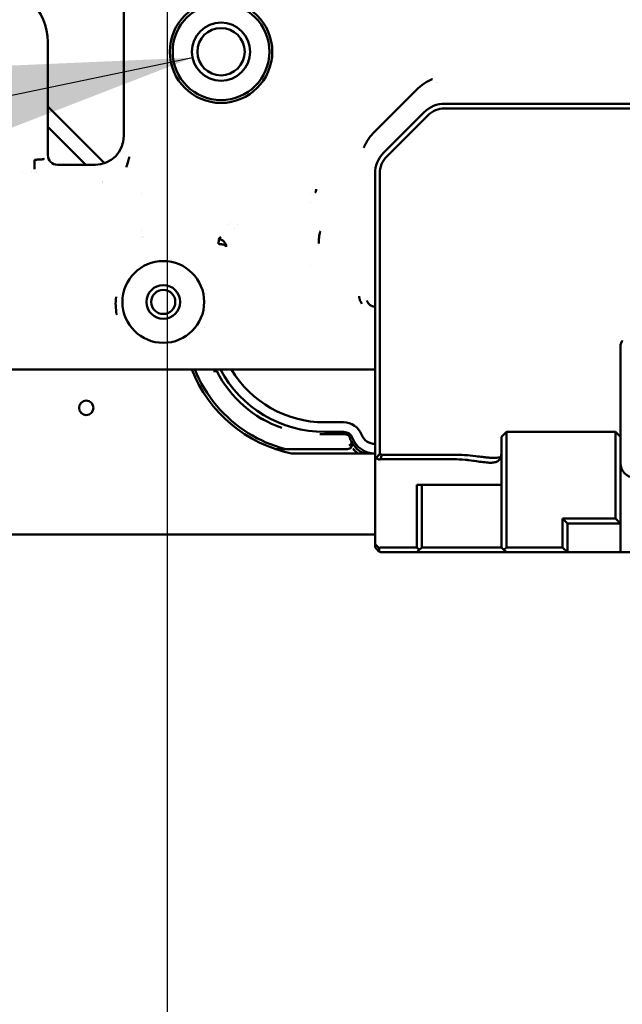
# Model space of a CAD drawing. Header units: millimetres. Extents: x 0 to 14369, y -869 to 2970.
# Tile 98 of 256: x 943 to 1006, y 1587 to 1689. Entities that reach past the tile are written whole.
import ezdxf

# ---------------------------------------------------------------- set-up
doc = ezdxf.new("R2010")
doc.units = ezdxf.units.MM
doc.header["$LTSCALE"] = 10
for name, color, linetype, lineweight in [('Bemaßung (ISO)', 7, 'Continuous', 25), ('Sichtbar (ISO)', 7, 'Continuous', 50), ('Symbol (ISO)', 7, 'Continuous', 25)]:
    doc.layers.add(name, color=color, linetype=linetype, lineweight=lineweight)
doc.styles.add('Notiztext (DIN)', font='isocpeur.ttf')
doc.dimstyles.new('Standard (DIN)', dxfattribs={"dimscale": 10, "dimtxt": 3.5, "dimasz": 2.5, "dimexe": 3.175, "dimexo": 0.8, "dimgap": 0.8, "dimtad": 1, "dimrnd": 1e-08, "dimzin": 0, "dimtxsty": 'Notiztext (DIN)', "dimcen": 0.09, "dimdle": 10, "dimclrd": 256, "dimclre": 256, "dimclrt": 256, "dimadec": 0, "dimazin": 0, "dimtfac": 1, "dimtmove": 0, "dimatfit": 3, "dimfxl": 1, "dimtolj": 1, "dimtzin": 0, "dimlwd": -1, "dimlwe": -1, "dimarcsym": 0})
doc.dimstyles.new('Standard (DIN)$7', dxfattribs={"dimscale": 10, "dimtxt": 3.5, "dimasz": 2.5, "dimexe": 3.175, "dimexo": 0.8, "dimgap": 0.8, "dimtad": 1, "dimrnd": 1e-08, "dimzin": 0, "dimtxsty": 'Notiztext (DIN)', "dimcen": 0.09, "dimdle": 10, "dimclrd": 256, "dimclre": 256, "dimclrt": 256, "dimadec": 0, "dimazin": 0, "dimtfac": 1, "dimtmove": 0, "dimatfit": 3, "dimfxl": 1, "dimtolj": 1, "dimtzin": 0, "dimlwd": -1, "dimlwe": -1, "dimarcsym": 0})

# ---------------------------------------------------------------- blocks, each defined once
blk = doc.blocks.new('*D15')
at = {"layer": 'Bemaßung (ISO)', "transparency": 16777216}
for p, q in [((958.56, 1701.91), (958.56, 1514.84)), ((1311.75, 1698.59), (1311.75, 1514.84)), ((1286.75, 1546.59), (983.56, 1546.59))]:
    blk.add_line(p, q, dxfattribs=at)
for points in [[(983.56, 1550.76), (983.56, 1542.42), (958.56, 1546.59)], [(1286.75, 1550.76), (1286.75, 1542.42), (1311.75, 1546.59)]]:
    blk.add_solid(points, dxfattribs=at)
at = {"layer": 'Defpoints', "color": 0, "transparency": 16777216}
for p in [(958.56, 1709.91), (1311.75, 1706.59), (958.56, 1546.59)]:
    blk.add_point(p, dxfattribs=at)
at = {"layer": 'Bemaßung (ISO)', "transparency": 16777216, "insert": (1071.28, 1596.59), "char_height": 35, "attachment_point": 1, "style": 'Notiztext (DIN)'}
blk.add_mtext('\\A1;353,20', dxfattribs=at)

msp = doc.modelspace()

# ---------------------------------------------------------------- linework, layer by layer
at = {"layer": 'Sichtbar (ISO)'}
for p, q in [((954.054, 1693.809), (954.054, 1676.76)), ((946.155, 1674.761), (946.155, 1686.514)), ((986.545, 1682.264), (986.545, 1682.264)), ((986.655, 1682.302), (986.655, 1682.302)), ((980.071, 1677.162), (984.503, 1681.594)), ((952.048, 1673.932), (946.155, 1679.825)), ((952.048, 1673.932), (946.155, 1679.825)), ((1032.912, 1680.114), (987.397, 1680.114)), ((985.276, 1679.235), (981.033, 1674.993)), ((981.387, 1674.639), (985.63, 1678.882)), ((1032.912, 1679.614), (987.397, 1679.614)), ((946.155, 1677.703), (950.094, 1673.764)), ((950.094, 1673.764), (946.155, 1677.703)), ((980.136, 1676.463), (980.136, 1676.463)), ((980.223, 1676.574), (980.223, 1676.574)), ((944.787, 1673.295), (944.787, 1674.294)), ((951.058, 1673.764), (947.153, 1673.764)), ((943.542, 1673.027), (943.542, 1673.027)), ((944.445, 1673.027), (944.445, 1673.027)), ((980.155, 1672.871), (980.155, 1655.525)), ((980.655, 1672.871), (980.655, 1655.525)), ((955.857, 1670.782), (955.857, 1670.78)), ((973.453, 1670.78), (973.453, 1670.783)), ((973.453, 1669.826), (973.453, 1669.828)), ((964.87, 1667.568), (964.87, 1667.568)), ((965.174, 1667.788), (965.174, 1667.788)), ((965.915, 1667.547), (965.915, 1667.547)), ((955.857, 1666.91), (955.857, 1666.909)), ((955.857, 1666.215), (955.857, 1666.215)), ((956.016, 1666.23), (956.016, 1666.23)), ((956.133, 1666.291), (956.132, 1666.291)), ((964.03, 1665.531), (964.03, 1665.531)), ((964.645, 1665.497), (964.643, 1665.497)), ((973.453, 1663.325), (973.453, 1663.325)), ((980.155, 1655.239), (980.155, 1655.525)), ((980.155, 1655.239), (980.155, 1654.469)), ((980.655, 1654.952), (980.655, 1655.525)), ((980.155, 1654.469), (980.155, 1653.609)), ((980.655, 1654.952), (980.655, 1654.183)), ((980.655, 1654.183), (980.655, 1653.609)), ((1005.655, 1654.183), (1005.655, 1654.78)), ((1005.655, 1653.609), (1005.655, 1654.183)), ((980.155, 1653.609), (980.155, 1648.514)), ((980.655, 1653.609), (980.655, 1648.514)), ((1005.655, 1653.609), (1005.655, 1648.514)), ((922.368, 1652.514), (963.471, 1652.514)), ((963.378, 1652.314), (963.714, 1652.314)), ((963.714, 1652.314), (963.378, 1652.314)), ((964.3, 1652.514), (963.471, 1652.514)), ((964.364, 1652.514), (964.3, 1652.514)), ((964.364, 1652.514), (965.607, 1652.514)), ((973.695, 1652.514), (965.607, 1652.514)), ((973.695, 1652.514), (974.938, 1652.514)), ((974.938, 1652.514), (975.002, 1652.514)), ((975.831, 1652.514), (975.002, 1652.514)), ((975.831, 1652.514), (980.155, 1652.514)), ((980.155, 1648.514), (980.155, 1643.224)), ((980.655, 1648.514), (980.655, 1643.719)), ((1005.655, 1645.514), (1005.655, 1648.514)), ((974.905, 1647.014), (976.886, 1647.014)), ((974.905, 1646.014), (976.886, 1646.014)), ((993.305, 1645.514), (993.805, 1646.014)), ((993.805, 1646.014), (1005.155, 1646.014)), ((993.805, 1645.721), (993.805, 1646.014)), ((1005.155, 1646.014), (1005.655, 1645.514)), ((1005.155, 1646.014), (1005.155, 1645.721)), ((977.062, 1645.764), (974.405, 1645.764)), ((974.405, 1645.764), (977.062, 1645.764)), ((993.305, 1645.367), (993.305, 1645.514)), ((993.305, 1645.367), (993.305, 1639.953)), ((993.805, 1640.307), (993.805, 1645.721)), ((1005.155, 1645.721), (1005.155, 1640.307)), ((1005.655, 1645.514), (1005.655, 1645.367)), ((1005.655, 1639.953), (1005.655, 1645.367)), ((969.773, 1644.235), (970.843, 1644.235)), ((970.843, 1644.235), (969.773, 1644.235)), ((970.843, 1644.235), (977.287, 1644.235)), ((977.287, 1644.235), (970.843, 1644.235)), ((971.491, 1643.764), (980.155, 1643.764)), ((980.155, 1634.243), (980.155, 1643.224)), ((988.305, 1643.176), (980.779, 1643.176)), ((988.305, 1643.644), (980.862, 1643.644)), ((984.505, 1634.014), (984.505, 1640.514)), ((984.505, 1640.514), (988.305, 1640.514)), ((985.005, 1634.014), (985.005, 1640.514)), ((988.305, 1640.514), (993.305, 1640.514)), ((993.305, 1639.6), (993.305, 1639.953)), ((993.805, 1639.6), (993.805, 1640.307)), ((1005.155, 1640.307), (1005.155, 1639.6)), ((1005.655, 1639.953), (1005.655, 1639.6)), ((993.305, 1634.014), (993.305, 1639.6)), ((993.805, 1634.014), (993.805, 1639.6)), ((1005.155, 1639.6), (1005.155, 1637.014)), ((1005.655, 1639.6), (1005.655, 1636.514)), ((999.655, 1637.014), (1005.155, 1637.014)), ((1000.155, 1636.514), (999.655, 1637.014)), ((999.655, 1634.014), (999.655, 1637.014)), ((1005.155, 1637.014), (1005.655, 1636.514)), ((1000.155, 1636.514), (1005.655, 1636.514)), ((1000.155, 1633.514), (1000.155, 1636.514)), ((1005.655, 1636.514), (1005.655, 1633.514)), ((980.155, 1635.364), (883.855, 1635.364)), ((980.155, 1634.138), (980.155, 1634.243)), ((980.567, 1633.955), (980.243, 1634.28)), ((980.243, 1633.926), (980.567, 1633.602)), ((980.582, 1633.588), (980.582, 1633.94)), ((980.779, 1634.014), (984.505, 1634.014)), ((984.505, 1634.014), (984.755, 1633.764)), ((984.755, 1633.764), (984.505, 1633.514)), ((984.755, 1633.764), (985.005, 1634.014)), ((985.005, 1634.014), (993.305, 1634.014)), ((993.305, 1634.014), (993.555, 1633.764)), ((993.805, 1634.014), (993.555, 1633.764)), ((993.805, 1633.514), (993.555, 1633.764)), ((999.655, 1634.014), (993.805, 1634.014)), ((1000.155, 1633.514), (999.655, 1634.014)), ((980.779, 1633.514), (984.505, 1633.514)), ((984.505, 1633.514), (993.805, 1633.514)), ((1000.155, 1633.514), (993.805, 1633.514)), ((1005.655, 1633.514), (1000.155, 1633.514)), ((1014.655, 1633.514), (1005.655, 1633.514))]:
    msp.add_line(p, q, dxfattribs=at)
for centre, radius in [((964.155, 1685.514), 5.325), ((964.155, 1685.514), 5.025), ((964.155, 1685.514), 3.025), ((964.155, 1685.514), 2.458), ((958.155, 1659.514), 4.25), ((958.155, 1659.514), 1.75), ((958.155, 1659.514), 1.25), ((950.155, 1648.514), 0.75)]:
    msp.add_circle(centre, radius, dxfattribs=at)
for centre, radius, start, end in [((940.155, 1686.514), 6, 0, 90), ((987.397, 1677.114), 3, 90, 135), ((987.397, 1677.114), 2.5, 90, 135), ((983.155, 1672.871), 3, 135, 180), ((983.155, 1672.871), 2.5, 135, 180), ((958.155, 1659.514), 4.5, 170.49178, 170.52609), ((958.155, 1659.514), 4.5, 170.49178, 170.52609), ((958.155, 1659.514), 4.5, 9.47763, 9.50963), ((958.155, 1659.514), 4.5, 9.47763, 9.50963), ((978.088, 1659.018), 1, 63.37411, 63.37498), ((979.914, 1662.12), 2.6, 257.31893, 257.32821), ((974.405, 1657.764), 12, 184.45735, 184.46276), ((974.405, 1657.764), 12, 184.45735, 184.46276), ((974.405, 1657.764), 14.3, 201.5389, 258.24311), ((974.405, 1657.764), 14, 202.02431, 238.00292), ((974.405, 1657.764), 14, 202.02431, 238.00292), ((974.405, 1657.764), 12, 205.94448, 207.01133), ((974.405, 1657.764), 12, 205.94448, 207.01133), ((974.405, 1657.764), 12, 207.01133, 250.8397), ((974.405, 1657.764), 12, 207.01133, 250.83333), ((974.905, 1658.264), 12.25, 207.99456, 270), ((974.905, 1658.264), 11.25, 210.73787, 270), ((976.886, 1645.014), 2, 20.92484, 90), ((970.368, 1646.145), 0.3, 70.66761, 70.8397), ((976.886, 1645.014), 1, 20.92484, 90), ((980.155, 1646.264), 2.5, 200.92483, 270), ((980.155, 1646.264), 1.5, 200.92483, 270), ((970.843, 1644.535), 0.3, 254.93145, 270), ((970.843, 1644.535), 0.3, 254.93145, 270), ((1007.155, 1642.78), 1.5, 180, 270), ((980.455, 1634.138), 0.3, 180, 225), ((980.779, 1633.714), 0.3, 90, 131.16968), ((980.779, 1633.814), 0.3, 225, 228.83032), ((980.779, 1633.814), 0.3, 228.83032, 270)]:
    msp.add_arc(centre, radius, start, end, dxfattribs=at)
for centre, major_axis, ratio, start_param, end_param in [((951.05, 1676.768), (-2.127, 2.127), 0.9972647, 2.357564, 3.9256213), ((947.156, 1674.765), (0.709, 0.709), 0.9972647, 2.3589256, 3.9256213), ((947.156, 1674.765), (1.985, 1.985), 0.9972647, 3.0233138, 3.0233236), ((951.05, 1676.768), (3.403, -3.403), 0.9972647, 5.6679705, 5.6679764), ((1007.886, 1654.78), (-2.231, 0), 0.8191508, 6.1890289, 6.2831595), ((973.186, 1654.965), (11.368, -4.95), 0.8829425, 4.5453289, 4.8792824), ((980.088, 1646.235), (1.059, -2.498), 0.9866707, 4.6230772, 4.8024888), ((980.088, 1646.235), (-1.058, 2.499), 0.9866311, 1.4817842, 1.6612031), ((980.155, 1646.264), (2.456, -1.236), 0.9999733, 4.0983927, 4.749056), ((980.155, 1646.264), (2.452, -1.245), 0.999974, 4.1020103, 4.7526732), ((976.055, 1638.927), (-9.686, -9.7), 0.0109727, 4.206652, 4.2644291), ((980.455, 1643.531), (-0.299, -0.309), 0.0706604, 6.2103314, 6.9959453), ((980.779, 1643.609), (0, -0.433), 0.6932373, 6.1099266, 6.2832209), ((980.455, 1633.643), (-0.277, 0.669), 0.1715729, 5.8903502, 6.6758847), ((980.455, 1633.643), (-0.277, 0.669), 0.1715729, 0.3926994, 0.5552706), ((980.453, 1634.138), (-0.02, -0.298), 0.9970705, 4.6170661, 4.7801146), ((980.779, 1633.319), (-0.277, 0.669), 0.1715729, 5.8236346, 5.8904776)]:
    msp.add_ellipse(centre, major_axis=major_axis, ratio=ratio, start_param=start_param, end_param=end_param, dxfattribs=at)
for points, knots in [([(986.123, 1682.677), (986.119, 1682.676), (986.114, 1682.674), (985.816, 1682.548), (985.53, 1682.396), (984.915, 1681.984), (984.664, 1681.755), (984.503, 1681.594)], [-0.12189746, -0.12189746, -0.12189746, -0.12189746, -0.12115784, -0.12115784, -0.06799227, -0.06799227, -0.00000866, -0.00000866, -0.00000866, -0.00000866]), ([(980.071, 1677.162), (979.955, 1677.046), (979.845, 1676.925), (979.742, 1676.799), (979.638, 1676.673), (979.541, 1676.541), (979.45, 1676.406), (979.359, 1676.27), (979.275, 1676.13), (979.198, 1675.986), (979.121, 1675.842), (979.051, 1675.694), (978.988, 1675.543)], [0.00000009, 0.00000009, 0.00000009, 0.00000009, 0.25, 0.25, 0.25, 0.5, 0.5, 0.5, 0.75, 0.75, 0.75, 1, 1, 1, 1]), ([(954.621, 1674.602), (954.602, 1674.526), (954.573, 1674.413), (954.553, 1674.328), (954.545, 1674.298)], [0.577559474, 0.577559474, 0.577559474, 0.577559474, 0.637829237, 0.67321733, 0.67321733, 0.67321733, 0.67321733]), ([(945.785, 1674.393), (945.784, 1674.391), (945.783, 1674.389), (945.782, 1674.388), (945.78, 1674.386), (945.778, 1674.384), (945.776, 1674.383), (945.772, 1674.379), (945.766, 1674.376), (945.758, 1674.373), (945.743, 1674.366), (945.722, 1674.36), (945.695, 1674.354), (945.668, 1674.348), (945.636, 1674.343), (945.599, 1674.337), (945.562, 1674.332), (945.52, 1674.327), (945.474, 1674.323), (945.428, 1674.318), (945.377, 1674.314), (945.323, 1674.311), (945.27, 1674.307), (945.213, 1674.304), (945.153, 1674.302), (945.095, 1674.299), (945.034, 1674.297), (944.973, 1674.296), (944.942, 1674.295), (944.911, 1674.295), (944.88, 1674.294), (944.865, 1674.294), (944.849, 1674.294), (944.833, 1674.294), (944.818, 1674.294), (944.802, 1674.294), (944.787, 1674.294)], [0, 0, 0, 0, 0.03080758, 0.03080758, 0.03080758, 0.06157684, 0.06157684, 0.06157684, 0.12315416, 0.12315416, 0.12315416, 0.24718231, 0.24718231, 0.24718231, 0.37308317, 0.37308317, 0.37308317, 0.5002892, 0.5002892, 0.5002892, 0.62742495, 0.62742495, 0.62742495, 0.75314248, 0.75314248, 0.75314248, 0.87695537, 0.87695537, 0.87695537, 0.93845449, 0.93845449, 0.93845449, 0.96920077, 0.96920077, 0.96920077, 1, 1, 1, 1]), ([(954.545, 1674.298), (954.537, 1674.262), (954.513, 1674.165), (954.461, 1673.984), (954.405, 1673.792), (954.339, 1673.579), (954.323, 1673.528), (954.315, 1673.503)], [0.67321733, 0.67321733, 0.67321733, 0.67321733, 0.71655769, 0.7952557, 0.87389781, 0.95258967, 1, 1, 1, 1]), ([(973.942, 1670.835), (973.948, 1670.851), (973.953, 1670.868), (973.959, 1670.884), (973.964, 1670.9), (973.97, 1670.916), (973.975, 1670.932), (973.984, 1670.965), (973.993, 1670.997), (974.002, 1671.029), (974.019, 1671.092), (974.033, 1671.156), (974.048, 1671.224)], [0.00000284, 0.00000284, 0.00000284, 0.00000284, 0.125, 0.125, 0.125, 0.25, 0.25, 0.25, 0.5, 0.5, 0.5, 0.99456731, 0.99456731, 0.99456731, 0.99456731]), ([(974.481, 1666.865), (974.472, 1666.84), (974.457, 1666.791), (974.428, 1666.689), (974.385, 1666.509), (974.324, 1666.135), (974.312, 1665.81), (974.316, 1665.605)], [0, 0, 0, 0, 0.0625, 0.125, 0.25, 0.5, 1, 1, 1, 1]), ([(964.689, 1665.255), (964.687, 1665.273), (964.679, 1665.291), (964.667, 1665.309), (964.655, 1665.326), (964.639, 1665.343), (964.618, 1665.36), (964.597, 1665.376), (964.571, 1665.392), (964.542, 1665.407), (964.512, 1665.422), (964.479, 1665.436), (964.442, 1665.449), (964.405, 1665.462), (964.365, 1665.474), (964.322, 1665.485), (964.279, 1665.495), (964.234, 1665.505), (964.186, 1665.512), (964.139, 1665.52), (964.089, 1665.526), (964.038, 1665.531), (964.013, 1665.533), (963.988, 1665.535), (963.962, 1665.536), (963.936, 1665.537), (963.91, 1665.538), (963.885, 1665.539)], [0, 0, 0, 0, 0.12399713, 0.12399713, 0.12399713, 0.2492416, 0.2492416, 0.2492416, 0.37590541, 0.37590541, 0.37590541, 0.50306074, 0.50306074, 0.50306074, 0.62902384, 0.62902384, 0.62902384, 0.75344062, 0.75344062, 0.75344062, 0.87672541, 0.87672541, 0.87672541, 0.93827546, 0.93827546, 0.93827546, 0.99999959, 0.99999959, 0.99999959, 0.99999959]), ([(964.128, 1666.291), (964.101, 1666.263), (964.075, 1666.235), (964.05, 1666.207), (964.025, 1666.179), (964.002, 1666.151), (963.978, 1666.123), (963.953, 1666.095), (963.927, 1666.067), (963.9, 1666.038)], [0, 0, 0, 0, 0.3333333, 0.3333333, 0.3333333, 0.6666667, 0.6666667, 0.6666667, 1, 1, 1, 1]), ([(963.9, 1666.038), (963.926, 1666.037), (963.952, 1666.035), (963.978, 1666.032), (964.004, 1666.029), (964.03, 1666.024), (964.055, 1666.018), (964.106, 1666.006), (964.156, 1665.99), (964.203, 1665.969), (964.251, 1665.947), (964.296, 1665.922), (964.338, 1665.892), (964.381, 1665.863), (964.42, 1665.829), (964.456, 1665.793), (964.493, 1665.756), (964.525, 1665.716), (964.554, 1665.674), (964.582, 1665.631), (964.607, 1665.587), (964.626, 1665.54), (964.646, 1665.494), (964.661, 1665.447), (964.672, 1665.399), (964.682, 1665.351), (964.688, 1665.303), (964.689, 1665.255)], [0, 0, 0, 0, 0.0620603, 0.0620603, 0.0620603, 0.1238333, 0.1238333, 0.1238333, 0.2472121, 0.2472121, 0.2472121, 0.3713554, 0.3713554, 0.3713554, 0.4968621, 0.4968621, 0.4968621, 0.6235915, 0.6235915, 0.6235915, 0.7500494, 0.7500494, 0.7500494, 0.8754406, 0.8754406, 0.8754406, 1, 1, 1, 1]), ([(953.241, 1660.04), (953.177, 1659.397), (953.197, 1658.784), (953.316, 1658.227), (953.319, 1658.211)], [0.000000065, 0.000000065, 0.000000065, 0.000000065, 0.090909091, 0.093659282, 0.093659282, 0.093659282, 0.093659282]), ([(978.77, 1659.327), (978.72, 1659.408), (978.655, 1659.535), (978.589, 1659.711), (978.55, 1659.844), (978.526, 1659.957), (978.512, 1660.047), (978.508, 1660.092), (978.506, 1660.115)], [0.62519043, 0.62519043, 0.62519043, 0.62519043, 0.75, 0.8125, 0.875, 0.9375, 0.96875, 0.99999983, 0.99999983, 0.99999983, 0.99999983]), ([(979.304, 1659.663), (979.321, 1659.626), (979.357, 1659.555), (979.418, 1659.452), (979.504, 1659.328), (979.597, 1659.227), (979.675, 1659.168), (979.694, 1659.155)], [0.47579194, 0.47579194, 0.47579194, 0.47579194, 0.53857769, 0.59904564, 0.65709603, 0.76594689, 0.79951054, 0.79951054, 0.79951054, 0.79951054]), ([(979.694, 1659.155), (979.705, 1659.147), (979.749, 1659.119), (979.834, 1659.077), (979.937, 1659.047), (980.017, 1659.033), (980.066, 1659.027), (980.091, 1659.024), (980.104, 1659.023)], [0.79951054, 0.79951054, 0.79951054, 0.79951054, 0.81842514, 0.87336762, 0.93338322, 0.96581122, 0.98268506, 1, 1, 1, 1]), ([(1005.665, 1654.952), (1005.673, 1655.024), (1005.687, 1655.101), (1005.733, 1655.269), (1005.772, 1655.373), (1005.833, 1655.489), (1005.843, 1655.507), (1005.853, 1655.525)], [-0.219957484, -0.219957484, -0.219957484, -0.219957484, -0.195360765, -0.195360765, -0.164265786, -0.164265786, -0.158492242, -0.158492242, -0.158492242, -0.158492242]), ([(977.287, 1644.235), (977.368, 1644.235), (977.45, 1644.255), (977.524, 1644.296), (977.597, 1644.337), (977.66, 1644.398), (977.706, 1644.47), (977.752, 1644.543), (977.78, 1644.628), (977.785, 1644.715), (977.789, 1644.802), (977.77, 1644.892), (977.728, 1644.97)], [0, 0, 0, 0, 0.25, 0.25, 0.25, 0.5, 0.5, 0.5, 0.75, 0.75, 0.75, 1, 1, 1, 1]), ([(977.728, 1644.97), (977.769, 1644.894), (977.789, 1644.806), (977.785, 1644.719), (977.781, 1644.632), (977.753, 1644.546), (977.707, 1644.473), (977.662, 1644.399), (977.597, 1644.337), (977.523, 1644.296), (977.45, 1644.255), (977.367, 1644.235), (977.287, 1644.235)], [0, 0, 0, 0, 0.25, 0.25, 0.25, 0.5, 0.5, 0.5, 0.75, 0.75, 0.75, 1, 1, 1, 1]), ([(977.728, 1644.97), (977.754, 1644.923), (977.746, 1644.84), (977.693, 1644.768), (977.64, 1644.695), (977.542, 1644.634), (977.465, 1644.613)], [0, 0, 0, 0, 0.5, 0.5, 0.5, 1, 1, 1, 1]), ([(977.719, 1644.811), (977.723, 1644.818), (977.726, 1644.825), (977.729, 1644.832), (977.748, 1644.881), (977.748, 1644.934), (977.728, 1644.97)], [0.61686381, 0.61686381, 0.61686381, 0.61686381, 0.66666667, 0.66666667, 0.66666667, 1, 1, 1, 1]), ([(977.465, 1644.613), (977.52, 1644.629), (977.583, 1644.661), (977.63, 1644.7), (977.639, 1644.709), (977.649, 1644.717), (977.657, 1644.726)], [0, 0, 0, 0, 0.33333333, 0.33333333, 0.33333333, 0.40357873, 0.40357873, 0.40357873, 0.40357873]), ([(977.86, 1644.269), (977.934, 1644.188), (978.008, 1644.111), (978.082, 1644.039), (978.154, 1643.969), (978.226, 1643.904), (978.298, 1643.843), (978.33, 1643.816), (978.362, 1643.789), (978.395, 1643.764)], [0.00000006, 0.00000006, 0.00000006, 0.00000006, 0.09958407, 0.09958407, 0.09958407, 0.19664794, 0.19664794, 0.19664794, 0.24042052, 0.24042052, 0.24042052, 0.24042052]), ([(978.401, 1643.764), (978.369, 1643.79), (978.335, 1643.817), (978.302, 1643.846), (978.231, 1643.906), (978.159, 1643.972), (978.086, 1644.042), (978.011, 1644.113), (977.936, 1644.188), (977.86, 1644.269)], [0.77146039, 0.77146039, 0.77146039, 0.77146039, 0.81466182, 0.81466182, 0.81466182, 0.90645206, 0.90645206, 0.90645206, 0.99999996, 0.99999996, 0.99999996, 0.99999996]), ([(993.305, 1644.016), (993.305, 1643.835), (993.291, 1643.67), (993.23, 1643.393), (993.186, 1643.282), (993.082, 1643.126), (993.034, 1643.073), (992.902, 1642.965), (992.812, 1642.919), (992.65, 1642.866), (992.587, 1642.851), (992.375, 1642.816), (992.213, 1642.81), (991.84, 1642.823), (991.628, 1642.845), (990.955, 1642.929), (990.454, 1643.012), (989.784, 1643.091), (989.648, 1643.105), (989.117, 1643.155), (988.713, 1643.175), (988.305, 1643.176)], [-0.81679442, -0.81679442, -0.81679442, -0.81679442, -0.73289246, -0.73289246, -0.6566693, -0.6566693, -0.60797732, -0.60797732, -0.54186165, -0.54186165, -0.50442557, -0.50442557, -0.42416809, -0.42416809, -0.33676627, -0.33676627, -0.1652464, -0.1652464, -0.12256835, -0.12256835, -0.00001126, -0.00001126, -0.00001126, -0.00001126]), ([(980.655, 1643.719), (980.586, 1643.647), (980.518, 1643.574), (980.38, 1643.429), (980.312, 1643.356), (980.243, 1643.283)], [-0.060839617, -0.060839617, -0.060839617, -0.060839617, -0.030431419, -0.030431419, -0.000019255, -0.000019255, -0.000019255, -0.000019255]), ([(980.243, 1643.283), (980.296, 1643.26), (980.35, 1643.238), (980.458, 1643.195), (980.513, 1643.174), (980.567, 1643.155)], [-0.047628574, -0.047628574, -0.047628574, -0.047628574, -0.023823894, -0.023823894, -0.000008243, -0.000008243, -0.000008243, -0.000008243]), ([(980.727, 1643.183), (980.712, 1643.174), (980.697, 1643.167), (980.667, 1643.156), (980.652, 1643.152), (980.625, 1643.148), (980.612, 1643.147), (980.588, 1643.149), (980.577, 1643.151), (980.567, 1643.155)], [0.00000083, 0.00000083, 0.00000083, 0.00000083, 0.005257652, 0.005257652, 0.010068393, 0.010068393, 0.014677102, 0.014677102, 0.019103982, 0.019103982, 0.019103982, 0.019103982]), ([(980.862, 1643.644), (980.827, 1643.656), (980.793, 1643.668), (980.724, 1643.693), (980.689, 1643.706), (980.655, 1643.719)], [0.000016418, 0.000016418, 0.000016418, 0.000016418, 0.014513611, 0.014513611, 0.029014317, 0.029014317, 0.029014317, 0.029014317]), ([(980.862, 1643.644), (980.843, 1643.568), (980.822, 1643.492), (980.777, 1643.339), (980.753, 1643.26), (980.727, 1643.183)], [0.000011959, 0.000011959, 0.000011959, 0.000011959, 0.028348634, 0.028348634, 0.057761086, 0.057761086, 0.057761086, 0.057761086]), ([(988.305, 1643.644), (988.691, 1643.645), (989.079, 1643.63), (989.855, 1643.577), (990.24, 1643.538), (990.858, 1643.467), (991.098, 1643.438), (991.454, 1643.396), (991.579, 1643.381), (991.833, 1643.355), (991.963, 1643.343), (992.311, 1643.317), (992.515, 1643.309), (992.873, 1643.324), (993.025, 1643.344), (993.182, 1643.388), (993.204, 1643.394), (993.225, 1643.402)], [-0.50645942, -0.50645942, -0.50645942, -0.50645942, -0.43964622, -0.43964622, -0.36958673, -0.36958673, -0.32383318, -0.32383318, -0.29844196, -0.29844196, -0.27032679, -0.27032679, -0.22010232, -0.22010232, -0.17376109, -0.17376109, -0.16598251, -0.16598251, -0.16598251, -0.16598251])]:
    msp.add_open_spline(points, degree=3, knots=knots, dxfattribs=at)
for points in [[(965.514, 1667.151), (965.514, 1667.151), (965.514, 1667.15), (965.514, 1667.15)], [(963.885, 1665.539), (963.89, 1665.601), (963.907, 1665.727), (963.917, 1665.89), (963.917, 1666.003), (963.906, 1666.035), (963.9, 1666.038)], [(966.987, 1645.891), (968.156, 1645.16), (969.433, 1644.604), (970.765, 1644.245)], [(977.062, 1645.764), (977.131, 1645.764), (977.268, 1645.735), (977.44, 1645.613), (977.515, 1645.488), (977.538, 1645.418)]]:
    msp.add_open_spline(points, degree=3, dxfattribs=at)

# ---------------------------------------------------------------- dimensions: what is measured, and where the dimension line sits
at = {"layer": 'Bemaßung (ISO)'}
dim = msp.add_linear_dim(base=(958.555, 1546.591), p1=(1311.754, 1706.591), p2=(958.555, 1709.915), angle=180, dimstyle='Standard (DIN)', override={"dimgap": 0.8, "dimdec": 2, "dimtol": 0, "dimlim": 0, "dimtp": 0, "dimtm": 0, "dimtdec": 2, "dimtofl": 0, "dimatfit": 1}, dxfattribs=at)
dim.commit()
dim.dimension.update_dxf_attribs({"geometry": '*D15', "text_midpoint": (1135.155, 1546.591), "dimtype": 160})

# ---------------------------------------------------------------- leaders
at = {"layer": 'Symbol (ISO)', "annotation_type": 0, "has_hookline": 1, "hookline_direction": 1, "text_width": 283.5, "horizontal_direction": (0.978782, 0.204902, 0)}
msp.add_leader([(961.194, 1684.894), (801.713, 1651.508)], dimstyle='Standard (DIN)$7', override={"dimgap": 0, "dimtad": 1}, dxfattribs=at)

doc.saveas('drawing.dxf')
